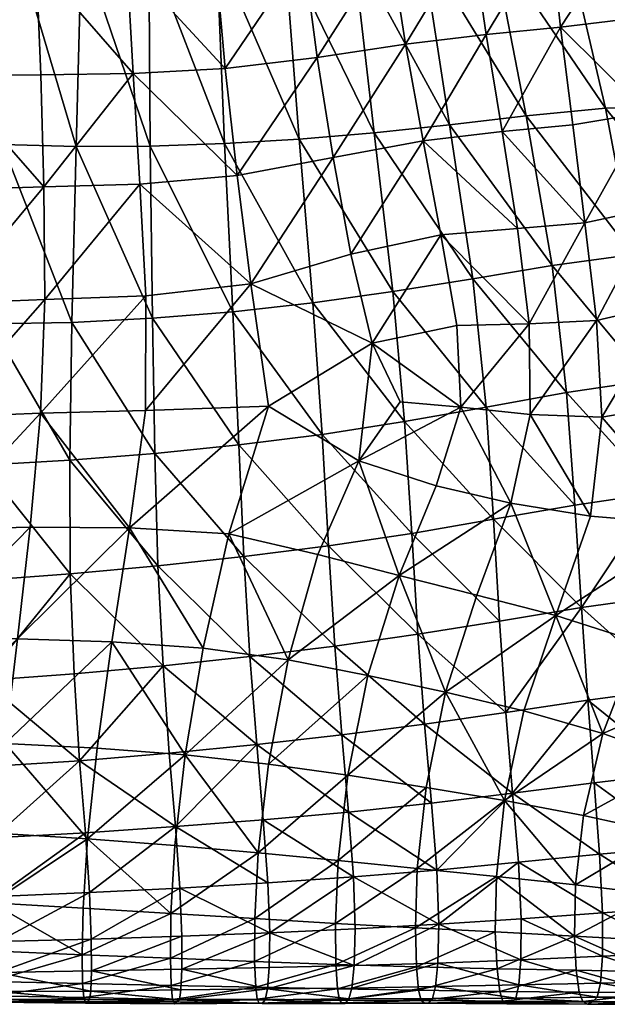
# Model space of a CAD drawing. Header units: inches. Extents: x -113 to 1, y -64 to 1.
# Tile 50 of 256: x -11.39 to -6.76, y -64.03 to -56.27. Entities that reach past the tile are written whole.
import ezdxf

# ---------------------------------------------------------------- set-up
doc = ezdxf.new("R2010")
doc.units = ezdxf.units.IN
doc.header["$MEASUREMENT"] = 0
doc.layers.add('AFUCH-3-STUP', color=5, linetype='Continuous')

msp = doc.modelspace()

# ---------------------------------------------------------------- meshes
at = {"layer": 'AFUCH-3-STUP'}
mesh = msp.add_polyface(dxfattribs=at)
corners = [(-8.2226, -55.6777, 13.1419), (-8.3829, -54.2812, 13.1435), (-7.872, -54.2899, 13.1435), (-7.6671, -55.655, 13.1418), (-8.7667, -55.6956, 13.1418), (-8.8869, -54.2704, 13.1434), (-9.3064, -55.7043, 13.1417), (-9.3878, -54.2563, 13.1433), (-9.8424, -55.7033, 13.1416), (-9.8865, -54.239, 13.1432), (-10.3746, -55.6946, 13.1415), (-10.383, -54.2194, 13.1432), (-10.9042, -55.6735, 13.1415), (-10.8776, -54.1948, 13.1431), (-10.4991, -56.6894, 17.2512), (-10.5484, -55.8102, 17.2706), (-11.2624, -55.8111, 17.3066), (-10.5918, -54.9206, 17.2859), (-11.3023, -54.9183, 17.3221), (-10.6322, -54.0249, 17.2999), (-9.8498, -55.7923, 17.2301), (-9.9077, -54.9125, 17.2455), (-9.9515, -54.021, 17.2601), (-9.2371, -54.8827, 17.1976), (-9.1562, -55.7405, 17.1783), (-9.7736, -56.6519, 17.2122), (-8.4763, -55.6661, 17.1082), (-9.0491, -56.5644, 17.1561), (-7.8311, -55.5986, 17.0293), (-8.352, -56.46, 17.0823), (-7.7164, -56.3821, 17.0038), (-8.5728, -54.834, 17.1289), (-7.9219, -54.7847, 17.0464), (-7.2849, -54.7456, 16.9428), (-8.6351, -53.9762, 17.1436), (-7.9816, -53.9468, 17.058), (-10.363, -57.2626, 13.1763), (-9.7784, -57.2422, 13.1768), (-9.1903, -57.2083, 13.1797), (-8.5987, -57.1574, 13.1848), (-8.0041, -57.0939, 13.1886), (-7.4021, -57.0243, 13.1969)]
mesh.append_faces([[corners[k] for k in face] for face in [(0, 1, 2), (2, 3, 0), (4, 5, 1), (1, 0, 4), (6, 7, 5), (5, 4, 6), (8, 9, 7), (7, 6, 8), (10, 11, 9), (9, 8, 10), (12, 13, 11), (11, 10, 12), (14, 15, 16), (16, 15, 17), (18, 17, 19), (20, 21, 17), (17, 15, 20), (22, 19, 17), (17, 21, 22), (22, 21, 23), (24, 20, 25), (25, 20, 15), (26, 24, 27), (28, 26, 29), (29, 30, 28), (23, 21, 20), (20, 24, 23), (31, 23, 24), (24, 26, 31), (32, 31, 26), (26, 28, 32), (33, 32, 28), (23, 31, 34), (31, 32, 35), (12, 10, 36), (10, 8, 37), (8, 6, 38), (6, 4, 39), (4, 0, 40), (0, 3, 41)]], dxfattribs={"vtx0": -1, "vtx1": -1, "vtx2": -1})
mesh = msp.add_polyface(dxfattribs=at)
corners = [(-11.4304, -55.6371, 13.1414), (-11.3702, -54.1633, 13.143), (-10.8776, -54.1948, 13.1431), (-10.9042, -55.6735, 13.1415), (-11.9503, -55.5901, 13.1414), (-11.8601, -54.1283, 13.1429), (-12.4614, -55.5398, 13.1414), (-12.3468, -54.0945, 13.1429), (-12.9658, -55.4938, 13.1414), (-12.8311, -54.0656, 13.1428), (-13.469, -55.4572, 13.1413), (-13.3146, -54.0423, 13.1427), (-13.9754, -55.43, 13.1413), (-13.7985, -54.0242, 13.1427), (-14.4846, -55.4087, 13.1412), (-14.2831, -54.0095, 13.1426), (-14.9917, -55.3861, 13.1412), (-11.9689, -56.7086, 17.3168), (-11.9999, -55.8107, 17.3409), (-12.7593, -55.8108, 17.3624), (-11.2624, -55.8111, 17.3066), (-14.2997, -56.7203, 17.3461), (-14.327, -55.7942, 17.3788), (-15.1392, -55.773, 17.3728), (-13.5062, -56.727, 17.3483), (-13.535, -55.8066, 17.3766), (-13.5643, -54.9029, 17.4014), (-14.3501, -54.8901, 17.4105), (-12.7945, -54.9103, 17.3902), (-12.7292, -56.7206, 17.3325), (-12.0389, -54.9144, 17.3567), (-11.3023, -54.9183, 17.3221), (-10.5918, -54.9206, 17.2859), (-13.5864, -54.0101, 17.4122), (-12.8244, -54.0161, 17.4011), (-12.0759, -54.0199, 17.3723), (-11.3426, -54.0231, 17.3375), (-13.2119, -57.1161, 13.166), (-12.1026, -57.2142, 13.1719), (-11.5292, -57.2502, 13.1742), (-10.947, -57.2667, 13.174), (-14.323, -57.0515, 13.1634), (-13.7632, -57.0781, 13.1642)]
mesh.append_faces([[corners[k] for k in face] for face in [(0, 1, 2), (2, 3, 0), (4, 5, 1), (1, 0, 4), (6, 7, 5), (5, 4, 6), (8, 9, 7), (7, 6, 8), (10, 11, 9), (9, 8, 10), (12, 13, 11), (11, 10, 12), (14, 15, 13), (13, 12, 14), (15, 14, 16), (17, 18, 19), (20, 18, 17), (21, 22, 23), (24, 25, 22), (26, 27, 22), (22, 25, 26), (28, 26, 25), (25, 19, 28), (29, 19, 25), (30, 28, 19), (19, 18, 30), (31, 30, 18), (18, 20, 31), (32, 31, 20), (27, 26, 33), (26, 28, 34), (28, 30, 35), (30, 31, 36), (10, 8, 37), (37, 8, 6), (6, 4, 38), (4, 0, 39), (0, 3, 40), (14, 12, 41), (12, 10, 42)]], dxfattribs={"vtx0": -1, "vtx1": -1, "vtx2": -1})
mesh = msp.add_polyface(dxfattribs=at)
corners = [(-12.7593, -55.8108, 17.3624), (-12.7292, -56.7206, 17.3325), (-11.9689, -56.7086, 17.3168), (-12.7217, -57.6353, 17.295), (-11.9571, -57.6065, 17.2779), (-11.2017, -57.584, 17.2418), (-11.2269, -56.6994, 17.2875), (-11.2624, -55.8111, 17.3066), (-14.327, -55.7942, 17.3788), (-14.2997, -56.7203, 17.3461), (-13.5062, -56.727, 17.3483), (-13.535, -55.8066, 17.3766), (-10.4991, -56.6894, 17.2512), (-13.4997, -57.6573, 17.3005), (-14.2924, -57.6631, 17.3066), (-14.3256, -58.6077, 17.2456), (-15.1026, -57.6515, 17.3009), (-13.5275, -58.5867, 17.2461), (-11.9706, -58.5034, 17.2214), (-12.7439, -58.5469, 17.2342), (-13.2119, -57.1161, 13.166), (-12.6619, -57.1646, 13.1689), (-12.8816, -58.6281, 13.3501), (-13.4997, -58.5976, 13.3519), (-12.1026, -57.2142, 13.1719), (-12.2577, -58.6583, 13.3467), (-14.1201, -58.5719, 13.3545), (-13.7632, -57.0781, 13.1642), (-13.469, -55.4572, 13.1413), (-12.4614, -55.5398, 13.1414), (-14.323, -57.0515, 13.1634), (-14.7487, -58.5544, 13.3584), (-11.1953, -58.4719, 17.1932), (-11.5292, -57.2502, 13.1742), (-11.9503, -55.5901, 13.1414), (-10.947, -57.2667, 13.174), (-11.4304, -55.6371, 13.1414), (-11.622, -58.6652, 13.3426), (-10.9819, -58.6534, 13.3384), (-14.8886, -57.0305, 13.1631), (-14.4846, -55.4087, 13.1412), (-13.9754, -55.43, 13.1413)]
mesh.append_faces([[corners[k] for k in face] for face in [(0, 1, 2), (3, 4, 2), (2, 1, 3), (5, 6, 2), (2, 4, 5), (2, 6, 7), (8, 9, 10), (11, 10, 1), (7, 6, 12), (13, 14, 15), (15, 14, 16), (3, 13, 17), (18, 4, 3), (3, 19, 18), (10, 13, 3), (3, 1, 10), (20, 21, 22), (22, 23, 20), (24, 25, 22), (22, 21, 24), (26, 27, 20), (20, 23, 26), (20, 27, 28), (29, 21, 20), (30, 27, 26), (26, 31, 30), (16, 14, 9), (10, 9, 14), (14, 13, 10), (5, 4, 18), (18, 32, 5), (24, 21, 29), (33, 24, 34), (35, 33, 36), (37, 25, 24), (24, 33, 37), (38, 37, 33), (33, 35, 38), (30, 39, 40), (27, 30, 41)]], dxfattribs={"vtx0": -1, "vtx1": -1, "vtx2": -1})
mesh = msp.add_polyface(dxfattribs=at)
corners = [(-6.9373, -57.8684, 16.8794), (-7.4683, -57.9125, 16.9464), (-7.3761, -58.6646, 16.9216), (-8.0735, -57.9632, 17.0202), (-6.3734, -57.7463, 16.7733), (-6.8474, -58.6388, 16.8625), (-5.7316, -57.5477, 16.6107), (-6.2725, -58.5033, 16.7569), (-5.6246, -58.252, 16.6003), (-7.5891, -57.1479, 16.9757), (-7.0335, -57.0948, 16.8966), (-6.453, -56.998, 16.788), (-5.8079, -56.8498, 16.6166), (-5.0084, -58.0134, 16.4018), (-5.1883, -56.7051, 16.3989), (-5.2579, -56.0366, 16.401), (-5.8698, -56.1452, 16.622), (-6.5215, -56.2516, 16.8008), (-5.9266, -55.4164, 16.6263), (-7.1292, -56.3253, 16.9137), (-7.7164, -56.3821, 17.0038), (-7.2154, -55.5464, 16.9297), (-7.8311, -55.5986, 17.0293), (-6.5828, -55.491, 16.8121), (-5.8857, -58.0709, 13.4001), (-6.0941, -56.9482, 13.2457), (-5.3154, -57.0473, 13.3153), (-5.153, -58.0729, 13.4615), (-6.4402, -55.6507, 13.1407), (-5.625, -55.7945, 13.1603), (-6.7764, -56.9628, 13.2105), (-6.559, -58.1175, 13.3571), (-7.4021, -57.0243, 13.1969), (-7.6671, -55.655, 13.1418), (-7.0849, -55.6345, 13.1415), (-8.0041, -57.0939, 13.1886), (-7.1963, -58.2051, 13.3402)]
mesh.append_faces([[corners[k] for k in face] for face in [(0, 1, 2), (2, 1, 3), (4, 0, 5), (6, 4, 7), (7, 8, 6), (9, 1, 0), (0, 10, 9), (11, 10, 0), (0, 4, 11), (12, 11, 4), (4, 6, 12), (6, 8, 13), (14, 12, 6), (15, 16, 12), (12, 14, 15), (17, 11, 12), (12, 16, 17), (18, 16, 15), (19, 10, 11), (11, 17, 19), (19, 20, 9), (9, 10, 19), (21, 22, 20), (20, 19, 21), (23, 21, 19), (19, 17, 23), (17, 16, 18), (24, 25, 26), (26, 27, 24), (28, 29, 26), (26, 25, 28), (30, 25, 24), (24, 31, 30), (30, 32, 33), (33, 34, 30), (25, 30, 34), (34, 28, 25), (35, 32, 36), (31, 36, 32), (32, 30, 31)]], dxfattribs={"vtx0": -1, "vtx1": -1, "vtx2": -1})
mesh = msp.add_polyface(dxfattribs=at)
corners = [(-8.2133, -57.2208, 17.0553), (-8.0735, -57.9632, 17.0202), (-7.4683, -57.9125, 16.9464), (-7.5891, -57.1479, 16.9757), (-10.4448, -57.5616, 17.2096), (-10.3973, -58.4423, 17.1667), (-9.5715, -58.3488, 17.1378), (-9.6791, -57.4947, 17.1806), (-8.9227, -57.3535, 17.1262), (-8.7827, -58.1155, 17.087), (-10.4991, -56.6894, 17.2512), (-9.7736, -56.6519, 17.2122), (-9.0491, -56.5644, 17.1561), (-8.352, -56.46, 17.0823), (-7.7164, -56.3821, 17.0038), (-9.1562, -55.7405, 17.1783), (-10.5484, -55.8102, 17.2706), (-8.4763, -55.6661, 17.1082), (-10.363, -57.2626, 13.1763), (-10.947, -57.2667, 13.174), (-10.9042, -55.6735, 13.1415), (-9.7784, -57.2422, 13.1768), (-10.3746, -55.6946, 13.1415), (-9.1903, -57.2083, 13.1797), (-9.8424, -55.7033, 13.1416), (-8.5987, -57.1574, 13.1848), (-9.3064, -55.7043, 13.1417), (-8.0041, -57.0939, 13.1886), (-8.7667, -55.6956, 13.1418), (-7.4021, -57.0243, 13.1969), (-8.2226, -55.6777, 13.1419), (-10.3454, -58.6191, 13.3338), (-10.9819, -58.6534, 13.3384), (-9.7133, -58.5687, 13.3272), (-9.0817, -58.4989, 13.3254), (-8.4505, -58.4095, 13.3288), (-7.8223, -58.3096, 13.3309), (-7.1963, -58.2051, 13.3402), (-11.2017, -57.584, 17.2418), (-11.1953, -58.4719, 17.1932), (-11.2269, -56.6994, 17.2875)]
mesh.append_faces([[corners[k] for k in face] for face in [(0, 1, 2), (2, 3, 0), (4, 5, 6), (6, 7, 4), (8, 7, 6), (6, 9, 8), (0, 8, 9), (9, 1, 0), (10, 4, 7), (7, 11, 10), (12, 11, 7), (7, 8, 12), (13, 12, 8), (8, 0, 13), (14, 13, 0), (0, 3, 14), (11, 12, 15), (16, 10, 11), (12, 13, 17), (18, 19, 20), (21, 18, 22), (23, 21, 24), (25, 23, 26), (27, 25, 28), (29, 27, 30), (31, 32, 19), (19, 18, 31), (33, 31, 18), (18, 21, 33), (34, 33, 21), (21, 23, 34), (35, 34, 23), (23, 25, 35), (36, 35, 25), (25, 27, 36), (37, 36, 27), (4, 38, 39), (39, 5, 4), (10, 40, 38), (38, 4, 10)]], dxfattribs={"vtx0": -1, "vtx1": -1, "vtx2": -1})
mesh = msp.add_polyface(dxfattribs=at)
corners = [(-12.8816, -58.6281, 13.3501), (-13.0497, -59.8022, 13.5287), (-13.7291, -59.7948, 13.5363), (-13.4997, -58.5976, 13.3519), (-13.131, -60.7451, 13.691), (-12.7888, -59.449, 17.1625), (-12.7439, -58.5469, 17.2342), (-13.5275, -58.5867, 17.2461), (-13.5784, -59.5016, 17.1676), (-12.7217, -57.6353, 17.295), (-12.2577, -58.6583, 13.3467), (-12.3666, -59.7998, 13.5173), (-11.622, -58.6652, 13.3426), (-11.6805, -59.7783, 13.5069), (-11.6996, -60.6881, 13.6584), (-12.4146, -60.7237, 13.6761), (-11.2283, -59.3684, 17.1395), (-11.3092, -60.2678, 17.0488), (-10.5266, -60.2717, 17.0282), (-10.4006, -59.3486, 17.1111), (-11.41, -61.1492, 16.9274), (-10.6655, -61.1707, 16.9041), (-12.8516, -60.3256, 17.0693), (-13.637, -60.3752, 17.0717), (-12.9269, -61.1481, 16.9492), (-12.1659, -61.1424, 16.9407), (-12.0804, -60.2856, 17.0634), (-12.0121, -59.3994, 17.1555), (-11.9706, -58.5034, 17.2214), (-11.1953, -58.4719, 17.1932), (-10.9986, -59.7396, 13.4978), (-10.9819, -58.6534, 13.3384), (-10.3275, -59.6858, 13.4805), (-10.9937, -60.6364, 13.6468), (-10.303, -60.5723, 13.6273), (-13.6929, -61.1594, 16.958), (-10.3973, -58.4423, 17.1667)]
mesh.append_faces([[corners[k] for k in face] for face in [(0, 1, 2), (2, 3, 0), (2, 1, 4), (5, 6, 7), (7, 8, 5), (7, 6, 9), (0, 10, 11), (11, 1, 0), (12, 13, 11), (11, 10, 12), (14, 15, 11), (11, 13, 14), (4, 1, 11), (11, 15, 4), (16, 17, 18), (18, 19, 16), (20, 21, 18), (18, 17, 20), (22, 5, 8), (8, 23, 22), (22, 24, 25), (25, 26, 22), (17, 26, 25), (25, 20, 17), (5, 22, 26), (26, 27, 5), (16, 27, 26), (26, 17, 16), (6, 5, 27), (27, 28, 6), (29, 28, 27), (27, 16, 29), (30, 13, 12), (12, 31, 30), (32, 30, 31), (33, 14, 13), (13, 30, 33), (34, 33, 30), (22, 23, 35), (36, 29, 16)]], dxfattribs={"vtx0": -1, "vtx1": -1, "vtx2": -1})
mesh = msp.add_polyface(dxfattribs=at)
corners = [(-7.5207, -60.0775, 16.9001), (-7.3685, -59.3803, 16.9057), (-7.9165, -59.3201, 16.9675), (-8.1099, -59.9419, 16.9548), (-7.3761, -58.6646, 16.9216), (-7.9484, -58.6761, 16.9875), (-6.8474, -58.6388, 16.8625), (-6.8043, -59.4009, 16.849), (-6.8947, -60.1817, 16.8506), (-6.2725, -58.5033, 16.7569), (-6.1653, -59.2888, 16.7392), (-6.0704, -60.2484, 16.7295), (-6.9373, -57.8684, 16.8794), (-8.0735, -57.9632, 17.0202), (-6.3734, -57.7463, 16.7733), (-8.4027, -60.6484, 16.9255), (-7.7901, -60.8033, 16.8948), (-7.167, -60.9632, 16.8384), (-6.5178, -61.1716, 16.7651), (-6.4423, -59.1102, 13.4969), (-6.559, -58.1175, 13.3571), (-5.8857, -58.0709, 13.4001), (-6.367, -59.9977, 13.6343), (-5.7731, -59.0443, 13.5312), (-6.9651, -60.9018, 13.7515), (-7.0173, -60.0933, 13.6119), (-6.3032, -60.8079, 13.7759), (-7.0824, -59.2065, 13.4746), (-7.6581, -60.2052, 13.6042), (-7.6103, -61.0097, 13.7416), (-8.4505, -58.4095, 13.3288), (-7.8223, -58.3096, 13.3309), (-7.7168, -59.3214, 13.4675), (-7.1963, -58.2051, 13.3402), (-8.303, -60.3172, 13.5977), (-8.3586, -59.4352, 13.4637), (-8.2539, -61.1119, 13.7464)]
mesh.append_faces([[corners[k] for k in face] for face in [(0, 1, 2), (2, 3, 0), (4, 5, 2), (2, 1, 4), (6, 4, 1), (1, 7, 6), (8, 7, 1), (1, 0, 8), (9, 6, 7), (7, 10, 9), (11, 10, 7), (7, 8, 11), (4, 6, 12), (13, 5, 4), (6, 9, 14), (0, 3, 15), (15, 16, 0), (0, 16, 17), (17, 8, 0), (11, 8, 17), (17, 18, 11), (19, 20, 21), (22, 19, 23), (24, 25, 22), (22, 26, 24), (27, 19, 22), (22, 25, 27), (28, 25, 24), (24, 29, 28), (30, 31, 32), (27, 32, 31), (31, 33, 27), (19, 27, 33), (33, 20, 19), (28, 34, 35), (35, 32, 28), (25, 28, 32), (32, 27, 25), (29, 36, 34), (34, 28, 29)]], dxfattribs={"vtx0": -1, "vtx1": -1, "vtx2": -1})
mesh = msp.add_polyface(dxfattribs=at)
corners = [(-8.615, -58.816, 17.0484), (-8.393, -59.2803, 17.0157), (-7.9165, -59.3201, 16.9675), (-7.9484, -58.6761, 16.9875), (-8.719, -59.7452, 17.0071), (-8.1099, -59.9419, 16.9548), (-9.0421, -60.483, 16.9634), (-8.4027, -60.6484, 16.9255), (-9.2766, -61.3151, 16.8663), (-9.4312, -59.3135, 17.0791), (-9.7455, -60.3199, 17.0008), (-8.0735, -57.9632, 17.0202), (-8.7827, -58.1155, 17.087), (-9.5715, -58.3488, 17.1378), (-10.4006, -59.3486, 17.1111), (-10.3973, -58.4423, 17.1667), (-9.9473, -61.221, 16.888), (-10.5266, -60.2717, 17.0282), (-10.9819, -58.6534, 13.3384), (-10.3454, -58.6191, 13.3338), (-10.3275, -59.6858, 13.4805), (-9.6657, -59.6196, 13.4692), (-9.7133, -58.5687, 13.3272), (-9.0092, -59.5368, 13.4618), (-9.0817, -58.4989, 13.3254), (-8.3586, -59.4352, 13.4637), (-8.4505, -58.4095, 13.3288), (-7.7168, -59.3214, 13.4675), (-10.9986, -59.7396, 13.4978), (-10.303, -60.5723, 13.6273), (-9.6254, -60.5003, 13.6146), (-8.9587, -60.4161, 13.6061), (-8.303, -60.3172, 13.5977), (-9.5779, -61.2865, 13.7655), (-8.9081, -61.205, 13.7526), (-8.2539, -61.1119, 13.7464), (-11.2283, -59.3684, 17.1395)]
mesh.append_faces([[corners[k] for k in face] for face in [(0, 1, 2), (2, 3, 0), (4, 5, 2), (2, 1, 4), (4, 6, 7), (7, 5, 4), (7, 6, 8), (0, 9, 4), (4, 1, 0), (10, 6, 4), (4, 9, 10), (11, 12, 0), (0, 3, 11), (13, 9, 0), (0, 12, 13), (14, 9, 13), (13, 15, 14), (16, 10, 17), (9, 14, 17), (17, 10, 9), (8, 6, 10), (18, 19, 20), (21, 20, 19), (19, 22, 21), (23, 21, 22), (22, 24, 23), (25, 23, 24), (24, 26, 25), (27, 25, 26), (28, 20, 29), (30, 29, 20), (20, 21, 30), (31, 30, 21), (21, 23, 31), (32, 31, 23), (23, 25, 32), (29, 30, 33), (30, 31, 34), (31, 32, 35), (36, 14, 15)]], dxfattribs={"vtx0": -1, "vtx1": -1, "vtx2": -1})
mesh = msp.add_polyface(dxfattribs=at)
corners = [(-13.8448, -60.7553, 13.702), (-13.131, -60.7451, 13.691), (-13.1414, -61.5396, 13.8459), (-13.8709, -61.5582, 13.8588), (-13.1153, -62.209, 14.0032), (-13.8565, -62.2285, 14.0189), (-13.0847, -62.7671, 14.1566), (-11.6817, -61.4772, 13.8145), (-10.9645, -61.425, 13.7959), (-10.9202, -62.11, 13.9443), (-11.6421, -62.1551, 13.9636), (-11.5993, -62.7171, 14.1288), (-10.8746, -62.6793, 14.1099), (-12.3758, -62.1858, 13.9861), (-12.4102, -61.5133, 13.8303), (-12.4146, -60.7237, 13.6761), (-11.6996, -60.6881, 13.6584), (-10.9937, -60.6364, 13.6468), (-12.3378, -62.7468, 14.1411), (-11.5073, -61.9735, 16.7947), (-11.578, -62.681, 16.64), (-10.8593, -62.7264, 16.6248), (-10.7826, -62.01, 16.773), (-13.0666, -62.5617, 16.6717), (-13.0027, -61.8988, 16.8239), (-13.748, -61.8372, 16.8324), (-13.8137, -62.4509, 16.6957), (-12.9269, -61.1481, 16.9492), (-13.6929, -61.1594, 16.958), (-13.1107, -63.1111, 16.5113), (-12.2518, -61.9402, 16.8089), (-12.3185, -62.6318, 16.6528), (-12.1659, -61.1424, 16.9407), (-11.41, -61.1492, 16.9274), (-10.2631, -61.3607, 13.7786), (-10.6655, -61.1707, 16.9041), (-12.8516, -60.3256, 17.0693)]
mesh.append_faces([[corners[k] for k in face] for face in [(0, 1, 2), (3, 2, 4), (5, 4, 6), (7, 8, 9), (9, 10, 7), (11, 10, 9), (9, 12, 11), (13, 14, 7), (7, 10, 13), (15, 16, 7), (7, 14, 15), (17, 8, 7), (7, 16, 17), (18, 13, 10), (10, 11, 18), (2, 1, 15), (15, 14, 2), (4, 2, 14), (14, 13, 4), (6, 4, 13), (13, 18, 6), (19, 20, 21), (21, 22, 19), (23, 24, 25), (25, 26, 23), (27, 28, 25), (25, 24, 27), (29, 23, 26), (30, 24, 23), (23, 31, 30), (32, 27, 24), (24, 30, 32), (20, 19, 30), (30, 31, 20), (33, 32, 30), (30, 19, 33), (34, 8, 17), (35, 33, 19), (19, 22, 35), (28, 27, 36)]], dxfattribs={"vtx0": -1, "vtx1": -1, "vtx2": -1})
mesh = msp.add_polyface(dxfattribs=at)
corners = [(-9.2766, -61.3151, 16.8663), (-8.6483, -61.4372, 16.8456), (-8.4027, -60.6484, 16.9255), (-10.9202, -62.11, 13.9443), (-10.2137, -62.0499, 13.9286), (-10.1652, -62.6291, 14.0979), (-10.8746, -62.6793, 14.1099), (-9.5243, -61.9813, 13.9159), (-9.4735, -62.5767, 14.0741), (-9.436, -63.0725, 14.2348), (-10.8422, -63.1493, 14.2526), (-10.2631, -61.3607, 13.7786), (-10.9645, -61.425, 13.7959), (-10.0881, -62.0623, 16.7557), (-10.7826, -62.01, 16.773), (-10.8593, -62.7264, 16.6248), (-10.1699, -62.7777, 16.6083), (-10.6655, -61.1707, 16.9041), (-9.9473, -61.221, 16.888), (-9.5127, -62.8356, 16.5884), (-9.4311, -62.1363, 16.7385), (-10.5266, -60.2717, 17.0282), (-9.7455, -60.3199, 17.0008), (-10.9937, -60.6364, 13.6468), (-10.303, -60.5723, 13.6273), (-9.5779, -61.2865, 13.7655), (-8.9081, -61.205, 13.7526), (-9.6254, -60.5003, 13.6146), (-8.2539, -61.1119, 13.7464), (-8.9587, -60.4161, 13.6061), (-8.8535, -61.9058, 13.9046), (-8.2013, -61.8215, 13.9006), (-8.8014, -62.514, 14.0648), (-8.1483, -62.4439, 14.0593), (-8.7622, -63.0246, 14.2275), (-8.1062, -62.9726, 14.2207), (-8.8053, -62.2242, 16.7141), (-8.8816, -62.8972, 16.5704), (-8.1902, -62.3196, 16.6863), (-8.037, -61.5698, 16.8115)]
mesh.append_faces([[corners[k] for k in face] for face in [(0, 1, 2), (3, 4, 5), (5, 6, 3), (7, 8, 5), (5, 4, 7), (5, 8, 9), (10, 6, 5), (11, 4, 3), (3, 12, 11), (13, 14, 15), (15, 16, 13), (17, 14, 13), (13, 18, 17), (19, 20, 13), (13, 16, 19), (0, 18, 13), (13, 20, 0), (21, 17, 18), (22, 18, 0), (23, 24, 11), (25, 11, 24), (26, 25, 27), (28, 26, 29), (7, 4, 11), (11, 25, 7), (30, 7, 25), (25, 26, 30), (31, 30, 26), (26, 28, 31), (32, 8, 7), (7, 30, 32), (33, 32, 30), (8, 32, 34), (35, 34, 32), (36, 20, 19), (19, 37, 36), (38, 36, 37), (1, 0, 20), (20, 36, 1), (39, 1, 36)]], dxfattribs={"vtx0": -1, "vtx1": -1, "vtx2": -1})
mesh = msp.add_polyface(dxfattribs=at)
corners = [(-8.037, -61.5698, 16.8115), (-7.7901, -60.8033, 16.8948), (-8.4027, -60.6484, 16.9255), (-8.6483, -61.4372, 16.8456), (-7.4206, -61.7172, 16.7732), (-7.167, -60.9632, 16.8384), (-6.7956, -61.8949, 16.7218), (-6.5178, -61.1716, 16.7651), (-6.3228, -62.6782, 16.5866), (-6.9489, -62.5413, 16.6277), (-7.0121, -63.0874, 16.5085), (-7.5715, -62.4238, 16.6601), (-8.1902, -62.3196, 16.6863), (-8.2588, -62.9585, 16.5525), (-7.6348, -63.0214, 16.5297), (-6.1705, -62.116, 16.6612), (-5.9008, -61.5047, 16.6834), (-7.5605, -61.7283, 13.9031), (-7.6103, -61.0097, 13.7416), (-6.9651, -60.9018, 13.7515), (-6.9152, -61.6313, 13.9069), (-6.2493, -61.5434, 13.9272), (-6.3032, -60.8079, 13.7759), (-6.2061, -62.204, 14.0824), (-6.8651, -62.2833, 14.0547), (-7.5076, -62.3654, 14.055), (-8.1062, -62.9726, 14.2207), (-8.1483, -62.4439, 14.0593), (-7.4626, -62.9095, 14.2203), (-8.2013, -61.8215, 13.9006), (-6.8219, -62.8463, 14.2181), (-6.1727, -62.7876, 14.2278), (-8.2539, -61.1119, 13.7464), (-8.8535, -61.9058, 13.9046), (-8.8014, -62.514, 14.0648), (-8.8816, -62.8972, 16.5704), (-8.8053, -62.2242, 16.7141)]
mesh.append_faces([[corners[k] for k in face] for face in [(0, 1, 2), (2, 3, 0), (0, 4, 5), (5, 1, 0), (6, 7, 5), (5, 4, 6), (8, 9, 10), (10, 9, 11), (0, 12, 11), (11, 4, 0), (13, 14, 11), (11, 12, 13), (6, 4, 11), (11, 9, 6), (15, 6, 9), (9, 8, 15), (16, 7, 6), (6, 15, 16), (17, 18, 19), (19, 20, 17), (21, 20, 19), (19, 22, 21), (23, 24, 20), (20, 21, 23), (25, 17, 20), (20, 24, 25), (26, 27, 25), (25, 28, 26), (29, 17, 25), (25, 27, 29), (30, 28, 25), (25, 24, 30), (31, 30, 24), (24, 23, 31), (17, 29, 32), (32, 18, 17), (33, 29, 27), (34, 27, 26), (35, 13, 12), (36, 12, 0)]], dxfattribs={"vtx0": -1, "vtx1": -1, "vtx2": -1})
mesh = msp.add_polyface(dxfattribs=at)
corners = [(-7.6348, -63.0214, 16.5297), (-7.6445, -63.4599, 16.3867), (-7.021, -63.4939, 16.3785), (-7.6308, -63.7496, 16.2414), (-7.5715, -62.4238, 16.6601), (-7.0121, -63.0874, 16.5085), (-8.0889, -63.3985, 14.3735), (-8.1062, -62.9726, 14.2207), (-7.4626, -62.9095, 14.2203), (-7.4401, -63.3555, 14.3647), (-7.4426, -63.6802, 14.5221), (-8.0959, -63.7047, 14.5301), (-8.7559, -63.7231, 14.5387), (-8.7622, -63.0246, 14.2275), (-7.459, -63.8769, 14.6992), (-8.1145, -63.89, 14.7114), (-8.7744, -63.9027, 14.7234), (-8.8269, -64.0244, 15.2439), (-8.1708, -64.0208, 15.2193), (-8.2019, -64.0223, 15.5238), (-8.1398, -63.9833, 14.9417), (-8.8531, -64.0188, 15.5479), (-8.2277, -64.0015, 15.8183), (-8.873, -63.9974, 15.8393), (-8.2486, -63.9193, 16.071), (-8.8884, -63.9084, 16.0866), (-8.2654, -63.7336, 16.2539), (-8.9003, -63.7153, 16.2679), (-8.2742, -63.4283, 16.4089), (-8.9037, -63.3922, 16.4228), (-8.2588, -62.9585, 16.5525), (-7.4834, -63.9818, 14.9228), (-8.7986, -63.988, 14.9623), (-7.5161, -64.0175, 15.1966), (-7.5516, -64.0261, 15.4996), (-6.9179, -64.028, 15.4801), (-7.5836, -64.0049, 15.7953), (-6.9548, -64.0089, 15.776), (-7.6093, -63.93, 16.0569), (-6.983, -63.9358, 16.0444), (-7.0062, -63.761, 16.2268)]
mesh.append_faces([[corners[k] for k in face] for face in [(0, 1, 2), (2, 1, 3), (4, 0, 5), (6, 7, 8), (8, 9, 6), (6, 9, 10), (13, 7, 6), (17, 18, 19), (20, 18, 17), (21, 19, 22), (29, 28, 30), (33, 18, 20), (34, 19, 18), (18, 33, 34), (35, 34, 33), (19, 34, 36), (1, 28, 26), (0, 30, 28), (28, 1, 0)]], dxfattribs={"vtx0": -1, "vtx1": -1, "vtx2": -1})
mesh.append_faces([[corners[k] for k in face] for face in [(6, 11, 12), (11, 15, 16), (15, 20, 32)]], dxfattribs={"vtx0": -1, "vtx2": -1})
mesh.append_faces([[corners[k] for k in face] for face in [(10, 11, 6), (14, 15, 11), (11, 10, 14), (23, 22, 24), (25, 24, 26), (27, 26, 28), (31, 20, 15), (15, 14, 31), (20, 31, 33), (36, 22, 19), (37, 36, 34), (38, 24, 22), (22, 36, 38), (39, 38, 36), (3, 26, 24), (24, 38, 3), (40, 3, 38), (26, 3, 1)]], dxfattribs={"vtx1": -1, "vtx2": -1})
mesh = msp.add_polyface(dxfattribs=at)
corners = [(-9.421, -63.4677, 14.3856), (-9.4254, -63.7409, 14.548), (-10.1147, -63.7521, 14.5679), (-10.1298, -63.1135, 14.2437), (-9.436, -63.0725, 14.2348), (-8.7622, -63.0246, 14.2275), (-8.7477, -63.4341, 14.3772), (-8.7559, -63.7231, 14.5387), (-8.0889, -63.3985, 14.3735), (-8.7744, -63.9027, 14.7234), (-8.0959, -63.7047, 14.5301), (-9.4735, -62.5767, 14.0741), (-9.4385, -63.9083, 14.7416), (-9.4573, -63.9961, 14.9833), (-10.1342, -63.9938, 15.0062), (-8.7986, -63.988, 14.9623), (-9.4821, -64.0243, 15.2715), (-8.8269, -64.0244, 15.2439), (-10.1529, -64.0112, 15.2994), (-9.5041, -64.0206, 15.5739), (-8.8531, -64.0188, 15.5479), (-8.2019, -64.0223, 15.5238), (-8.1398, -63.9833, 14.9417), (-8.873, -63.9974, 15.8393), (-9.52, -63.9898, 15.8593), (-8.2277, -64.0015, 15.8183), (-8.8884, -63.9084, 16.0866), (-9.5319, -63.8963, 16.1027), (-8.2486, -63.9193, 16.071), (-8.9003, -63.7153, 16.2679), (-9.5407, -63.6932, 16.2844), (-8.2654, -63.7336, 16.2539), (-8.9037, -63.3922, 16.4228), (-9.5404, -63.3532, 16.4376), (-8.2742, -63.4283, 16.4089), (-8.8816, -62.8972, 16.5704), (-9.5127, -62.8356, 16.5884), (-8.2588, -62.9585, 16.5525), (-8.1145, -63.89, 14.7114)]
mesh.append_faces([[corners[k] for k in face] for face in [(3, 4, 0), (0, 4, 5), (5, 4, 11), (17, 16, 13), (18, 16, 19), (20, 19, 16), (16, 17, 20), (21, 20, 17), (19, 20, 23), (32, 33, 30), (34, 32, 29), (35, 36, 33), (33, 32, 35), (37, 35, 32)]], dxfattribs={"vtx0": -1, "vtx1": -1, "vtx2": -1})
mesh.append_faces([[corners[k] for k in face] for face in [(0, 1, 2), (5, 6, 0), (7, 6, 8), (9, 7, 10), (12, 13, 14), (7, 9, 12), (12, 1, 7), (17, 15, 22), (15, 9, 38)]], dxfattribs={"vtx0": -1, "vtx2": -1})
mesh.append_faces([[corners[k] for k in face] for face in [(7, 1, 0), (0, 6, 7), (8, 6, 5), (2, 1, 12), (15, 13, 12), (12, 9, 15), (14, 13, 16), (13, 15, 17), (23, 24, 19), (25, 23, 20), (26, 27, 24), (24, 23, 26), (28, 26, 23), (29, 30, 27), (27, 26, 29), (31, 29, 26), (30, 29, 32)]], dxfattribs={"vtx1": -1, "vtx2": -1})
mesh = msp.add_polyface(dxfattribs=at)
corners = [(-10.1147, -63.7521, 14.5679), (-10.1142, -63.4937, 14.3999), (-9.421, -63.4677, 14.3856), (-10.1298, -63.1135, 14.2437), (-9.436, -63.0725, 14.2348), (-10.1652, -62.6291, 14.0979), (-10.8422, -63.1493, 14.2526), (-10.8282, -63.5163, 14.4117), (-10.8279, -63.7664, 14.5795), (-10.2016, -63.3135, 16.4558), (-10.1699, -62.7777, 16.6083), (-10.8593, -62.7264, 16.6248), (-10.8936, -63.2719, 16.4699), (-10.1342, -63.9938, 15.0062), (-10.1219, -63.9161, 14.7585), (-9.4385, -63.9083, 14.7416), (-9.4821, -64.0243, 15.2715), (-10.1529, -64.0112, 15.2994), (-10.8572, -64.0099, 15.3237), (-10.8421, -63.9917, 15.026), (-10.8327, -63.9263, 14.7712), (-10.1722, -64.0255, 15.6038), (-10.8734, -64.0209, 15.6285), (-9.5041, -64.0206, 15.5739), (-10.187, -63.9917, 15.8855), (-10.8871, -63.9777, 15.9043), (-9.52, -63.9898, 15.8593), (-10.1981, -63.8812, 16.1153), (-10.897, -63.8668, 16.1321), (-9.5319, -63.8963, 16.1027), (-10.2052, -63.6671, 16.2969), (-10.9012, -63.641, 16.314), (-9.5407, -63.6932, 16.2844), (-9.5404, -63.3532, 16.4376), (-9.5127, -62.8356, 16.5884)]
mesh.append_faces([[corners[k] for k in face] for face in [(4, 3, 5), (5, 3, 6), (7, 6, 3), (9, 10, 11), (11, 12, 9), (16, 17, 13), (18, 19, 13), (13, 17, 18), (13, 19, 20), (21, 22, 18), (18, 17, 21), (23, 21, 17), (22, 21, 24), (21, 23, 26), (9, 12, 31), (33, 9, 30), (34, 10, 9), (9, 33, 34)]], dxfattribs={"vtx0": -1, "vtx1": -1, "vtx2": -1})
mesh.append_faces([[corners[k] for k in face] for face in [(0, 1, 2), (3, 1, 7), (8, 7, 1), (1, 0, 8), (13, 14, 15)]], dxfattribs={"vtx0": -1, "vtx2": -1})
mesh.append_faces([[corners[k] for k in face] for face in [(2, 1, 3), (15, 14, 0), (20, 14, 13), (24, 25, 22), (26, 24, 21), (27, 28, 25), (25, 24, 27), (29, 27, 24), (24, 26, 29), (30, 31, 28), (28, 27, 30), (32, 30, 27), (27, 29, 32), (31, 30, 9), (30, 32, 33), (14, 20, 8), (8, 0, 14)]], dxfattribs={"vtx1": -1, "vtx2": -1})
mesh = msp.add_polyface(dxfattribs=at)
corners = [(-11.5717, -63.1804, 14.2711), (-11.5993, -62.7171, 14.1288), (-10.8746, -62.6793, 14.1099), (-10.8422, -63.1493, 14.2526), (-11.5624, -63.5356, 14.4286), (-10.8282, -63.5163, 14.4117), (-11.5649, -63.7795, 14.5911), (-10.8279, -63.7664, 14.5795), (-12.3166, -63.2013, 14.289), (-12.3149, -63.5486, 14.4419), (-12.3222, -63.777, 14.608), (-12.3748, -63.5704, 16.3413), (-11.6263, -63.6085, 16.328), (-11.6143, -63.2293, 16.4836), (-11.6261, -63.8497, 16.1518), (-12.3577, -63.1802, 16.4943), (-11.578, -62.681, 16.64), (-10.8593, -62.7264, 16.6248), (-10.8936, -63.2719, 16.4699), (-10.9012, -63.641, 16.314), (-11.5919, -64.011, 15.3444), (-11.6064, -64.0129, 15.6501), (-12.365, -63.9911, 15.672), (-12.3405, -63.9834, 15.06), (-11.579, -63.9901, 15.0432), (-10.8421, -63.9917, 15.026), (-10.8572, -64.0099, 15.3237), (-10.8734, -64.0209, 15.6285), (-11.6185, -63.9638, 15.9232), (-10.8871, -63.9777, 15.9043), (-12.3747, -63.9451, 15.9455), (-10.897, -63.8668, 16.1321), (-11.5708, -63.9285, 14.7856), (-12.3308, -63.92, 14.8027), (-10.8327, -63.9263, 14.7712)]
mesh.append_faces([[corners[k] for k in face] for face in [(0, 1, 2), (2, 3, 0), (4, 0, 3), (1, 0, 8), (9, 8, 0), (15, 13, 16), (17, 16, 13), (13, 18, 17), (19, 18, 13), (20, 21, 22), (23, 24, 20), (25, 26, 20), (20, 24, 25), (27, 21, 20), (20, 26, 27), (22, 21, 28), (21, 27, 29), (24, 23, 33), (25, 24, 32)]], dxfattribs={"vtx0": -1, "vtx1": -1, "vtx2": -1})
mesh.append_faces([[corners[k] for k in face] for face in [(3, 5, 4), (6, 4, 5), (5, 7, 6), (0, 4, 9), (10, 9, 4), (4, 6, 10), (14, 12, 11), (13, 12, 19)]], dxfattribs={"vtx0": -1, "vtx2": -1})
mesh.append_faces([[corners[k] for k in face] for face in [(11, 12, 13), (29, 28, 21), (30, 28, 14), (31, 14, 28), (28, 29, 31), (19, 12, 14), (14, 31, 19), (32, 33, 10), (10, 6, 32), (34, 32, 6), (6, 7, 34), (33, 32, 24), (32, 34, 25)]], dxfattribs={"vtx1": -1, "vtx2": -1})
mesh = msp.add_polyface(dxfattribs=at)
corners = [(-7.0062, -63.761, 16.2268), (-6.983, -63.9358, 16.0444), (-6.3683, -63.9396, 16.0323), (-6.3897, -63.7748, 16.2129), (-6.9548, -64.0089, 15.776), (-6.3377, -64.0108, 15.7696), (-5.7729, -63.5655, 16.3443), (-6.4013, -63.5285, 16.3614), (-7.021, -63.4939, 16.3785), (-7.0121, -63.0874, 16.5085), (-7.6348, -63.0214, 16.5297), (-7.6308, -63.7496, 16.2414), (-6.3887, -63.1613, 16.4841), (-6.3228, -62.6782, 16.5866), (-6.7986, -63.3092, 14.3628), (-7.4401, -63.3555, 14.3647), (-7.4626, -62.9095, 14.2203), (-6.8219, -62.8463, 14.2181), (-6.1573, -63.2656, 14.3778), (-6.1727, -62.7876, 14.2278), (-6.8003, -63.6517, 14.5182), (-7.4426, -63.6802, 14.5221), (-6.1645, -63.6256, 14.5218), (-6.8161, -63.8627, 14.688), (-7.459, -63.8769, 14.6992), (-6.1826, -63.8489, 14.6851), (-6.8416, -63.9753, 14.9085), (-7.4834, -63.9818, 14.9228), (-6.2101, -63.9702, 14.901), (-6.8772, -64.0099, 15.1806), (-7.5161, -64.0175, 15.1966), (-6.2497, -64.0086, 15.1734), (-6.9179, -64.028, 15.4801), (-6.2958, -64.0304, 15.4722), (-7.5516, -64.0261, 15.4996), (-7.5836, -64.0049, 15.7953), (-7.6093, -63.93, 16.0569)]
mesh.append_faces([[corners[k] for k in face] for face in [(8, 9, 10), (12, 9, 8), (9, 12, 13), (14, 15, 16), (16, 17, 14), (18, 14, 17), (17, 19, 18), (15, 14, 20), (14, 18, 22), (29, 30, 27), (31, 29, 26), (30, 29, 32), (33, 32, 29), (29, 31, 33), (34, 32, 4), (32, 33, 5)]], dxfattribs={"vtx0": -1, "vtx1": -1, "vtx2": -1})
mesh.append_faces([[corners[k] for k in face] for face in [(0, 1, 2), (2, 3, 0), (8, 0, 3), (3, 7, 8)]], dxfattribs={"vtx0": -1, "vtx2": -1})
mesh.append_faces([[corners[k] for k in face] for face in [(4, 5, 2), (2, 1, 4), (6, 7, 3), (11, 0, 8), (8, 7, 12), (20, 21, 15), (22, 20, 14), (23, 24, 21), (21, 20, 23), (25, 23, 20), (20, 22, 25), (26, 27, 24), (24, 23, 26), (28, 26, 23), (23, 25, 28), (27, 26, 29), (26, 28, 31), (5, 4, 32), (35, 4, 1), (36, 1, 0)]], dxfattribs={"vtx1": -1, "vtx2": -1})

doc.saveas('drawing.dxf')
